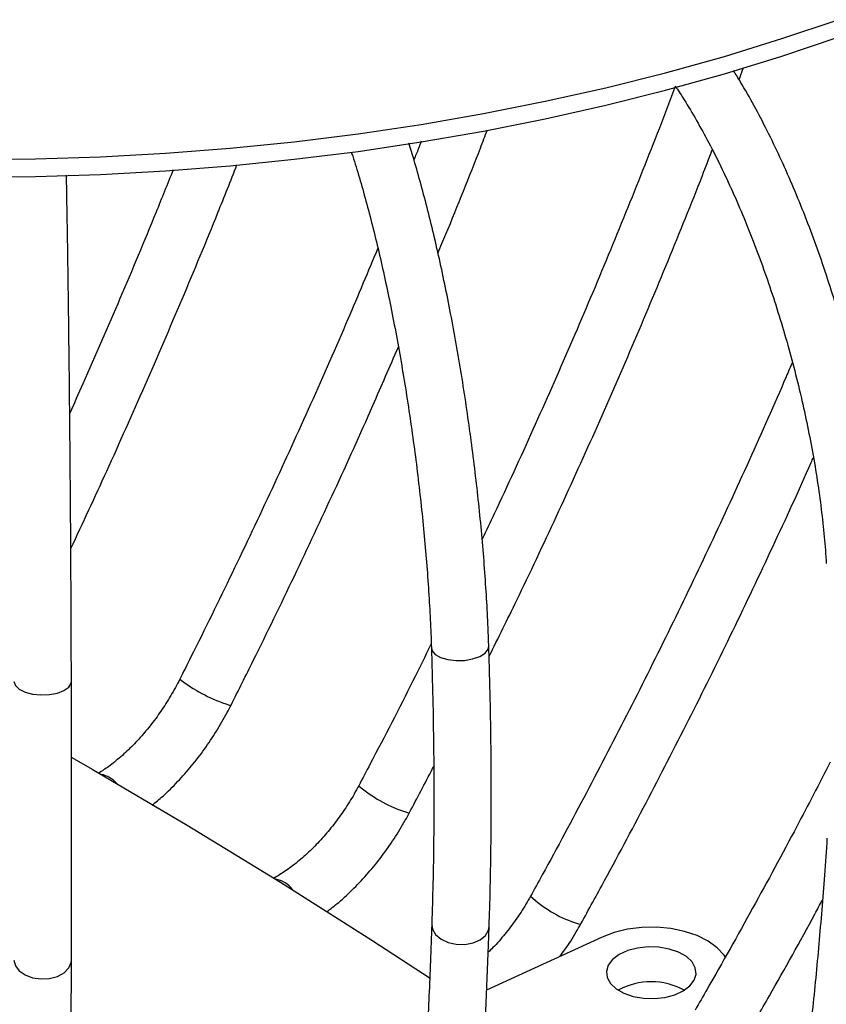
# Model space of a CAD drawing. Header units: millimetres. Extents: x 100 to 5840, y 99 to 4099.
# Tile 22 of 27: x 4503 to 4727, y 2006 to 2280. Entities that reach past the tile are written whole.
import ezdxf

# ---------------------------------------------------------------- set-up
doc = ezdxf.new("R2010")
doc.units = ezdxf.units.MM
doc.header["$LTSCALE"] = 20

msp = doc.modelspace()

# ---------------------------------------------------------------- linework, layer by layer
at = {"color": 7, "linetype": 'Continuous', "lineweight": 25}
for p, q in [((4703.01, 2263.703), (4704.246, 2267.077)), ((4664.836, 2024.696), (4632.7, 2009.908))]:
    msp.add_line(p, q, dxfattribs=at)
at = {"color": 7, "linetype": 'Continuous', "lineweight": 25, "flags": 128}
for points in [[(4488.894, 2241.434), (4507.047, 2241.599), (4525.173, 2242.177), (4543.247, 2243.168), (4561.238, 2244.57), (4579.12, 2246.38), (4596.864, 2248.597), (4614.442, 2251.216), (4631.828, 2254.233), (4648.994, 2257.644), (4665.914, 2261.444), (4682.561, 2265.625), (4698.909, 2270.183), (4714.932, 2275.11), (4730.607, 2280.398)], [(4488.894, 2236.534), (4507.047, 2236.699), (4525.173, 2237.278), (4543.247, 2238.269), (4561.238, 2239.671), (4579.12, 2241.481), (4596.864, 2243.698), (4614.442, 2246.317), (4631.828, 2249.334), (4648.994, 2252.745), (4665.914, 2256.544), (4682.561, 2260.726), (4698.909, 2265.284), (4714.932, 2270.211), (4730.607, 2275.498)], [(4517.127, 2074.733), (4522.798, 2071.472), (4549.298, 2055.88), (4575.278, 2040.001), (4600.731, 2023.84), (4616.933, 2013.223)], [(4699.327, 2018.937), (4698.848, 2019.66), (4696.944, 2021.73), (4694.413, 2023.563), (4691.342, 2025.096), (4687.836, 2026.277), (4684.013, 2027.066), (4680.004, 2027.437), (4675.946, 2027.375), (4671.976, 2026.885), (4668.23, 2025.981), (4664.836, 2024.696)], [(4668.774, 2010.266), (4670.922, 2009.047), (4673.514, 2008.159), (4676.398, 2007.656), (4679.408, 2007.565), (4682.367, 2007.893), (4685.105, 2008.62), (4687.461, 2009.705), (4689.299, 2011.083), (4690.513, 2012.675), (4691.031, 2014.389), (4690.824, 2016.124), (4689.904, 2017.781), (4688.323, 2019.262), (4686.174, 2020.482), (4683.583, 2021.369), (4680.698, 2021.873), (4677.689, 2021.963), (4674.729, 2021.635), (4671.992, 2020.908), (4669.636, 2019.824), (4667.797, 2018.445), (4666.583, 2016.853), (4666.065, 2015.139), (4666.272, 2013.404), (4667.193, 2011.747), (4668.774, 2010.266)]]:
    msp.add_lwpolyline(points, dxfattribs=at)
at = {"color": 8, "linetype": 'Continuous', "lineweight": 25, "flags": 128}
for points in [[(4617.304, 2105.301), (4617.512, 2104.5), (4618.392, 2103.469), (4619.887, 2102.622), (4621.862, 2102.037), (4624.143, 2101.764), (4626.527, 2101.828), (4628.801, 2102.223), (4630.765, 2102.914), (4632.243, 2103.84), (4633.104, 2104.918), (4633.296, 2105.809)], [(4501.025, 2095.901), (4501.413, 2094.79), (4502.477, 2093.783), (4504.123, 2092.97), (4506.205, 2092.424), (4508.537, 2092.192), (4510.912, 2092.295), (4513.12, 2092.725), (4514.963, 2093.442), (4516.279, 2094.383), (4516.951, 2095.466), (4517.024, 2095.983)], [(4560.023, 2089.696), (4561.061, 2089.364), (4561.504, 2089.353), (4561.511, 2089.363)], [(4609.58, 2059.745), (4610.675, 2059.39), (4611.189, 2059.368), (4611.213, 2059.395)], [(4617.405, 2028.21), (4617.612, 2026.876), (4618.493, 2025.387), (4619.988, 2024.124), (4621.963, 2023.199), (4624.245, 2022.694), (4626.628, 2022.655), (4628.903, 2023.085), (4630.867, 2023.945), (4632.344, 2025.159), (4633.205, 2026.62), (4633.395, 2027.649)], [(4657.158, 2028.743), (4658.308, 2028.364), (4658.893, 2028.33), (4658.943, 2028.376)], [(4501.031, 2018.27), (4501.419, 2016.701), (4502.484, 2015.277), (4504.13, 2014.125), (4506.211, 2013.347), (4508.543, 2013.012), (4510.918, 2013.15), (4513.126, 2013.749), (4514.97, 2014.755), (4516.285, 2016.079), (4516.957, 2017.603), (4517.03, 2018.32)]]:
    msp.add_lwpolyline(points, dxfattribs=at)
at = {"color": 8, "linetype": 'Continuous', "lineweight": 25}
for centre, radius, start, end in [((4575.104, 2133.194), 46.039, 232.72448, 250.87809), ((4523.844, 2062.481), 7.682, 40.62674, 79.04662), ((4622.231, 2096.539), 38.908, 229.69812, 251.02537), ((4572.575, 2033.475), 7.498, 36.33139, 79.75153), ((4667.929, 2060.422), 33.46, 226.59713, 251.22152)]:
    msp.add_arc(centre, radius, start, end, dxfattribs=at)
at = {"color": 7, "linetype": 'Continuous', "lineweight": 25}
msp.add_arc((4678.548, 1993.413), 18.838, 60.84498, 119.15502, dxfattribs=at)
for points, knots in [([(4743.28, 2129.824), (4743.188, 2131.212), (4742.921, 2135.246), (4742.268, 2142.1), (4741.233, 2150.416), (4739.929, 2158.874), (4738.368, 2167.429), (4736.559, 2176.042), (4734.509, 2184.673), (4732.231, 2193.281), (4729.733, 2201.824), (4727.029, 2210.261), (4724.132, 2218.553), (4721.054, 2226.658), (4717.809, 2234.54), (4714.411, 2242.158), (4710.876, 2249.485), (4707.211, 2256.459), (4704.066, 2262.057), (4702.116, 2265.156), (4701.455, 2266.205)], [0, 0, 0, 0, 0.030908, 0.0898146, 0.1486135, 0.2073129, 0.2659364, 0.3245045, 0.3830351, 0.4415449, 0.5000493, 0.5585608, 0.6170925, 0.6756606, 0.7342824, 0.7929775, 0.8517681, 0.9106804, 0.9697454, 1, 1, 1, 1]), ([(4685.237, 2261.864), (4685.075, 2261.426), (4681.988, 2253.091), (4675.597, 2236.876), (4666.036, 2213.239), (4656.039, 2189.65), (4645.635, 2166.129), (4637.431, 2148.118), (4632.575, 2137.984), (4631.448, 2135.632)], [0, 0, 0, 0, 0.0103521, 0.1969895, 0.3836321, 0.5702793, 0.756931, 0.9435866, 1, 1, 1, 1]), ([(4685.237, 2261.864), (4685.631, 2261.286), (4687.188, 2259.005), (4689.895, 2254.545), (4693.329, 2248.512), (4696.705, 2242.036), (4700, 2235.197), (4703.191, 2228.024), (4706.257, 2220.562), (4709.177, 2212.854), (4711.935, 2204.945), (4714.512, 2196.881), (4716.894, 2188.708), (4719.066, 2180.473), (4721.015, 2172.225), (4722.732, 2164.011), (4724.205, 2155.881), (4725.429, 2147.879), (4726.393, 2140.058), (4726.988, 2133.733), (4727.23, 2130.062), (4727.309, 2128.853)], [0, 0, 0, 0, 0.0187445, 0.073995, 0.1295034, 0.1852244, 0.2411184, 0.2971516, 0.3532952, 0.4095245, 0.4658181, 0.5221571, 0.5785244, 0.634904, 0.691278, 0.7476284, 0.8039386, 0.8601913, 0.9163665, 0.9724421, 1, 1, 1, 1]), ([(4619.142, 2215.343), (4619.88, 2217.108), (4623.959, 2226.852), (4628.546, 2238.295), (4632.255, 2247.981), (4632.896, 2249.656)], [0, 0, 0, 0, 0.1546364, 0.8538742, 1, 1, 1, 1]), ([(4633.296, 2105.81), (4633.249, 2107.185), (4633.11, 2111.18), (4632.77, 2117.997), (4632.23, 2126.299), (4631.549, 2134.777), (4630.734, 2143.383), (4629.787, 2152.078), (4628.715, 2160.817), (4627.522, 2169.557), (4626.214, 2178.255), (4624.798, 2186.868), (4623.281, 2195.354), (4621.67, 2203.669), (4619.972, 2211.774), (4618.195, 2219.628), (4616.347, 2227.199), (4614.435, 2234.432), (4612.651, 2240.732), (4611.488, 2244.422), (4610.998, 2245.978)], [0, 0, 0, 0, 0.0304567, 0.0885133, 0.1465011, 0.2044236, 0.2622987, 0.3201408, 0.3779623, 0.4357743, 0.493587, 0.5514077, 0.6092472, 0.6671171, 0.7250308, 0.7830041, 0.8410564, 0.8992128, 0.9575059, 1, 1, 1, 1]), ([(4614.499, 2246.519), (4614.238, 2245.841), (4613.573, 2244.113), (4612.866, 2242.389), (4612.437, 2241.341)], [0, 0, 0, 0, 0.3922942, 1, 1, 1, 1]), ([(4594.992, 2243.502), (4595.123, 2243.114), (4595.878, 2240.879), (4597.249, 2236.342), (4599.09, 2229.901), (4600.899, 2223.014), (4602.664, 2215.774), (4604.372, 2208.211), (4606.011, 2200.373), (4607.573, 2192.304), (4609.047, 2184.05), (4610.426, 2175.657), (4611.699, 2167.173), (4612.862, 2158.645), (4613.906, 2150.121), (4614.827, 2141.649), (4615.619, 2133.276), (4616.278, 2125.049), (4616.799, 2117.019), (4617.126, 2110.451), (4617.259, 2106.616), (4617.304, 2105.299)], [0, 0, 0, 0, 0.01165186, 0.0671755, 0.12299577, 0.17903859, 0.23524965, 0.29158855, 0.34802467, 0.40453431, 0.46109861, 0.51770217, 0.57433189, 0.63097625, 0.68762457, 0.74426326, 0.80088133, 0.85746703, 0.91400696, 0.97048525, 1, 1, 1, 1]), ([(4633.383, 2102.896), (4635.939, 2108.071), (4642.354, 2121.06), (4652.199, 2141.982), (4662.963, 2165.629), (4673.332, 2189.356), (4683.28, 2213.145), (4690.687, 2231.418), (4694.641, 2241.765), (4695.554, 2244.155)], [0, 0, 0, 0, 0.1110877, 0.2787884, 0.446492, 0.614199, 0.7819097, 0.9496245, 1, 1, 1, 1]), ([(4516.87, 2132.959), (4520.222, 2140.158), (4527.27, 2155.293), (4537.597, 2178.492), (4547.919, 2202.513), (4556.448, 2223.008), (4561.395, 2235.511), (4563.155, 2239.961)], [0, 0, 0, 0, 0.2033641, 0.4276009, 0.6518408, 0.8760845, 1, 1, 1, 1]), ([(4517.024, 2095.981), (4517.021, 2097.336), (4517.013, 2101.267), (4516.993, 2107.992), (4516.96, 2116.198), (4516.919, 2124.599), (4516.87, 2133.147), (4516.813, 2141.798), (4516.748, 2150.506), (4516.676, 2159.226), (4516.597, 2167.911), (4516.512, 2176.517), (4516.421, 2184.997), (4516.323, 2193.308), (4516.221, 2201.407), (4516.115, 2209.25), (4516.004, 2216.798), (4515.89, 2224.002), (4515.774, 2230.807), (4515.695, 2234.975), (4515.657, 2237.031)], [0, 0, 0, 0, 0.0300494, 0.0871902, 0.144335, 0.2014756, 0.2586132, 0.3157487, 0.3728829, 0.4300166, 0.4871504, 0.5442849, 0.6014207, 0.6585586, 0.7156997, 0.7728449, 0.8299958, 0.8871541, 0.9443224, 1, 1, 1, 1]), ([(4545.378, 2238.593), (4543.779, 2234.592), (4538.987, 2222.601), (4530.594, 2202.688), (4522.588, 2184.071), (4517.79, 2173.459), (4516.568, 2170.758)], [0, 0, 0, 0, 0.1761373, 0.5279786, 0.8798266, 1, 1, 1, 1]), ([(4602.407, 2216.738), (4599.643, 2210.134), (4593.565, 2195.611), (4583.722, 2173.247), (4572.976, 2149.646), (4561.857, 2126.143), (4553.2, 2108.468), (4548.26, 2098.629), (4547.221, 2096.559)], [0, 0, 0, 0, 0.1634723, 0.3595439, 0.5556193, 0.751698, 0.9477795, 1, 1, 1, 1]), ([(4561.511, 2089.363), (4563.576, 2093.486), (4569.561, 2105.438), (4579.203, 2125.312), (4590.299, 2149.014), (4599.953, 2170.317), (4605.747, 2183.745), (4608.105, 2189.212)], [0, 0, 0, 0, 0.1249972, 0.3623438, 0.5996972, 0.837054, 1, 1, 1, 1]), ([(4717.854, 2184.925), (4717.286, 2183.581), (4713.42, 2174.429), (4705.857, 2157.522), (4695.149, 2134.223), (4684.003, 2111.015), (4672.476, 2087.902), (4660.557, 2064.903), (4651.3, 2047.663), (4646.028, 2038.091), (4644.938, 2036.112)], [0, 0, 0, 0, 0.02675498, 0.18220216, 0.33765282, 0.49310667, 0.64856345, 0.80402286, 0.95948461, 1, 1, 1, 1]), ([(4658.943, 2028.376), (4661.158, 2032.408), (4667.576, 2044.094), (4677.914, 2063.541), (4689.821, 2086.747), (4701.346, 2110.065), (4712.432, 2133.487), (4719.881, 2149.597), (4723.515, 2157.913), (4723.716, 2158.373)], [0, 0, 0, 0, 0.0943037, 0.27334, 0.4523817, 0.6314262, 0.810474, 0.9895253, 1, 1, 1, 1]), ([(4617.264, 2106.408), (4615.565, 2102.963), (4610.042, 2091.761), (4603.238, 2078.599), (4598.13, 2068.891), (4597.064, 2066.865)], [0, 0, 0, 0, 0.2600973, 0.8456606, 1, 1, 1, 1]), ([(4617.304, 2105.299), (4617.378, 2102.869), (4617.593, 2095.825), (4617.839, 2084.397), (4617.994, 2071.142), (4618.006, 2058.24), (4617.874, 2045.715), (4617.654, 2035.753), (4617.465, 2030.014), (4617.405, 2028.209)], [0, 0, 0, 0, 0.08809197, 0.2552935, 0.42244729, 0.58953056, 0.75653191, 0.92343788, 1, 1, 1, 1]), ([(4633.395, 2027.652), (4633.464, 2029.765), (4633.665, 2035.907), (4633.887, 2046.381), (4634.011, 2059.182), (4633.987, 2072.341), (4633.817, 2085.835), (4633.565, 2097.041), (4633.359, 2103.766), (4633.296, 2105.81)], [0, 0, 0, 0, 0.08809751, 0.25602679, 0.42385963, 0.59159191, 0.75923851, 0.92681187, 1, 1, 1, 1]), ([(4517.03, 2018.317), (4517.034, 2020.408), (4517.047, 2026.475), (4517.06, 2036.834), (4517.068, 2049.505), (4517.066, 2062.553), (4517.056, 2075.954), (4517.041, 2087.147), (4517.028, 2093.893), (4517.024, 2095.981)], [0, 0, 0, 0, 0.0880667, 0.2554619, 0.4228577, 0.5902464, 0.7576292, 0.9250069, 1, 1, 1, 1]), ([(4547.221, 2096.559), (4546.816, 2095.776), (4545.628, 2093.478), (4543.422, 2089.77), (4540.542, 2085.564), (4537.441, 2081.645), (4534.179, 2078.071), (4530.819, 2074.911), (4527.598, 2072.299), (4525.538, 2070.968), (4524.6, 2070.363)], [0, 0, 0, 0, 0.0708384, 0.2077117, 0.3445891, 0.481194, 0.617334, 0.752823, 0.8874952, 1, 1, 1, 1]), ([(4539.51, 2061.445), (4540.529, 2062.28), (4542.975, 2064.284), (4546.657, 2067.962), (4550.532, 2072.342), (4554.15, 2077.061), (4557.476, 2082.048), (4559.885, 2086.196), (4561.154, 2088.668), (4561.511, 2089.363)], [0, 0, 0, 0, 0.11746971, 0.28188847, 0.44586674, 0.609474, 0.77283566, 0.93610329, 1, 1, 1, 1]), ([(4826.175, 2089.364), (4825.844, 2085.904), (4824.884, 2075.87), (4823.003, 2059.532), (4820.409, 2040.48), (4817.431, 2021.809), (4814.079, 2003.525), (4810.353, 1985.64), (4806.255, 1968.164), (4801.789, 1951.106), (4796.957, 1934.478), (4791.762, 1918.287), (4786.209, 1902.543), (4780.3, 1887.255), (4774.039, 1872.43), (4767.429, 1858.078), (4760.475, 1844.206), (4753.181, 1830.821), (4745.55, 1817.93), (4737.587, 1805.541), (4729.295, 1793.659), (4720.68, 1782.291), (4711.744, 1771.443), (4702.494, 1761.12), (4693.094, 1751.502), (4685.804, 1744.636), (4681.714, 1741.014), (4680.802, 1740.206)], [0, 0, 0, 0, 0.02212983, 0.06416929, 0.10620657, 0.1482417, 0.19027524, 0.23230793, 0.27434048, 0.31637373, 0.35840886, 0.40044726, 0.44249058, 0.48454068, 0.52659972, 0.56867012, 0.61075454, 0.65285594, 0.69497744, 0.73712235, 0.77929405, 0.82149587, 0.86373096, 0.90600209, 0.94831148, 0.98847619, 1, 1, 1, 1]), ([(4691.363, 1728.187), (4693.2, 1729.825), (4698.491, 1734.54), (4706.996, 1742.753), (4716.776, 1752.996), (4726.234, 1763.783), (4735.371, 1775.1), (4744.179, 1786.944), (4752.655, 1799.306), (4760.791, 1812.18), (4768.583, 1825.559), (4776.026, 1839.433), (4783.115, 1853.796), (4789.846, 1868.638), (4796.215, 1883.95), (4802.218, 1899.722), (4807.851, 1915.946), (4813.111, 1932.612), (4817.996, 1949.708), (4822.502, 1967.226), (4826.628, 1985.155), (4830.37, 2003.484), (4833.727, 2022.202), (4836.699, 2041.297), (4839.279, 2060.764), (4841.015, 2076.358), (4841.878, 2085.472), (4842.107, 2087.893)], [0, 0, 0, 0, 0.0221318, 0.0637295, 0.1053507, 0.1470073, 0.1886994, 0.2304263, 0.2721867, 0.3139785, 0.3557993, 0.3976463, 0.4395166, 0.4814072, 0.5233153, 0.565238, 0.6071729, 0.6491176, 0.69107, 0.7330281, 0.7749903, 0.8169551, 0.8589214, 0.9008879, 0.9428538, 0.9848182, 1, 1, 1, 1]), ([(4611.213, 2059.395), (4613.371, 2063.468), (4615.646, 2067.762), (4617.844, 2072.083), (4617.957, 2072.307)], [0, 0, 0, 0, 0.94834882, 1, 1, 1, 1]), ([(4728.41, 2073.415), (4725.317, 2067.428), (4718.285, 2053.815), (4706.837, 2032.718), (4697.309, 2015.705), (4691.885, 2006.273), (4690.774, 2004.342)], [0, 0, 0, 0, 0.2580585, 0.5867205, 0.9153874, 1, 1, 1, 1]), ([(4597.064, 2066.865), (4596.646, 2066.094), (4595.419, 2063.829), (4593.136, 2060.178), (4590.154, 2056.043), (4586.94, 2052.196), (4583.557, 2048.696), (4580.068, 2045.609), (4576.678, 2043.037), (4574.491, 2041.727), (4573.474, 2041.117)], [0, 0, 0, 0, 0.07031668, 0.20643169, 0.34258384, 0.47850599, 0.61402027, 0.74895845, 0.88317633, 1, 1, 1, 1]), ([(4588.092, 2031.69), (4589.228, 2032.563), (4591.841, 2034.568), (4595.735, 2038.226), (4599.752, 2042.516), (4603.507, 2047.151), (4606.964, 2052.066), (4609.489, 2056.195), (4610.825, 2058.674), (4611.213, 2059.395)], [0, 0, 0, 0, 0.1249857, 0.2872876, 0.4492438, 0.6109078, 0.7723871, 0.9338162, 1, 1, 1, 1]), ([(4727.501, 2052.255), (4727.268, 2048.822), (4726.593, 2038.876), (4725.271, 2022.718), (4723.449, 2003.923), (4721.359, 1985.554), (4719.006, 1967.614), (4716.391, 1950.116), (4713.517, 1933.07), (4710.386, 1916.487), (4707, 1900.376), (4703.362, 1884.746), (4699.476, 1869.608), (4695.343, 1854.969), (4690.968, 1840.839), (4686.354, 1827.225), (4681.504, 1814.134), (4676.424, 1801.575), (4671.116, 1789.554), (4665.585, 1778.078), (4659.835, 1767.151), (4653.87, 1756.779), (4647.695, 1746.967), (4641.315, 1737.717), (4634.729, 1729.04), (4629.472, 1722.734), (4626.409, 1719.33), (4625.652, 1718.488)], [0, 0, 0, 0, 0.022132, 0.0641233, 0.1061074, 0.1480823, 0.1900477, 0.2320029, 0.2739477, 0.3158817, 0.3578045, 0.3997161, 0.4416165, 0.4835059, 0.525385, 0.5672547, 0.6091166, 0.6509729, 0.6928266, 0.7346808, 0.77654, 0.8184106, 0.8603007, 0.9022203, 0.9441815, 0.9861985, 1, 1, 1, 1]), ([(4637.49, 1707.725), (4638.794, 1709.183), (4642.56, 1713.392), (4648.609, 1720.796), (4655.56, 1730.119), (4662.275, 1740.023), (4668.756, 1750.494), (4674.997, 1761.526), (4680.993, 1773.111), (4686.741, 1785.241), (4692.238, 1797.907), (4697.481, 1811.101), (4702.468, 1824.814), (4707.196, 1839.036), (4711.663, 1853.76), (4715.867, 1868.976), (4719.808, 1884.675), (4723.483, 1900.849), (4726.891, 1917.486), (4730.03, 1934.579), (4732.9, 1952.118), (4735.5, 1970.091), (4737.828, 1988.491), (4739.884, 2007.304), (4741.664, 2026.525), (4742.802, 2041.243), (4743.355, 2049.539), (4743.466, 2051.21)], [0, 0, 0, 0, 0.0221442, 0.0639459, 0.1058068, 0.1477433, 0.1897411, 0.2317865, 0.2738673, 0.315973, 0.358095, 0.400226, 0.4423604, 0.4844926, 0.5266197, 0.5687396, 0.6108508, 0.6529522, 0.6950434, 0.7371242, 0.7791944, 0.8212542, 0.863304, 0.9053439, 0.9473746, 0.9893963, 1, 1, 1, 1]), ([(4644.938, 2036.112), (4644.507, 2035.353), (4643.241, 2033.122), (4640.888, 2029.525), (4637.8, 2025.48), (4635.187, 2022.43), (4633.567, 2020.876), (4633.122, 2020.448)], [0, 0, 0, 0, 0.1324094, 0.389211, 0.6461232, 0.902694, 1, 1, 1, 1]), ([(4704.634, 1996.348), (4706.916, 2000.333), (4713.53, 2011.882), (4720.752, 2024.764), (4725.529, 2033.711), (4726.221, 2035.006)], [0, 0, 0, 0, 0.3105761, 0.9001571, 1, 1, 1, 1]), ([(4617.405, 2028.209), (4617.282, 2024.789), (4616.924, 2014.879), (4616.223, 1998.798), (4615.258, 1980.119), (4614.149, 1961.889), (4612.901, 1944.114), (4611.514, 1926.805), (4609.99, 1909.973), (4608.329, 1893.628), (4606.532, 1877.78), (4604.602, 1862.439), (4602.541, 1847.615), (4600.348, 1833.317), (4598.028, 1819.554), (4595.582, 1806.335), (4593.013, 1793.669), (4590.323, 1781.564), (4587.515, 1770.029), (4584.594, 1759.071), (4581.562, 1748.698), (4578.425, 1738.917), (4575.188, 1729.735), (4571.856, 1721.157), (4568.435, 1713.196), (4565.605, 1707.231), (4563.911, 1703.968), (4563.406, 1702.994)], [0, 0, 0, 0, 0.0221252, 0.06411, 0.1060882, 0.1480573, 0.1900165, 0.2319646, 0.2739004, 0.3158224, 0.3577291, 0.3996185, 0.4414886, 0.4833371, 0.5251611, 0.5669577, 0.6087233, 0.6504539, 0.6921451, 0.733792, 0.7753891, 0.8169307, 0.8584109, 0.8998243, 0.9411662, 0.9824348, 1, 1, 1, 1]), ([(4653.11, 2019.3), (4653.555, 2019.89), (4655.204, 2022.08), (4657.117, 2025.152), (4658.522, 2027.633), (4658.943, 2028.376)], [0, 0, 0, 0, 0.205477, 0.7620399, 1, 1, 1, 1]), ([(4577.564, 1695.542), (4578.258, 1696.883), (4580.291, 1700.815), (4583.551, 1707.785), (4587.297, 1716.643), (4590.895, 1726.082), (4594.35, 1736.086), (4597.663, 1746.65), (4600.835, 1757.769), (4603.867, 1769.437), (4606.76, 1781.648), (4609.513, 1794.397), (4612.129, 1807.677), (4614.605, 1821.482), (4616.942, 1835.805), (4619.14, 1850.639), (4621.197, 1865.976), (4623.115, 1881.808), (4624.891, 1898.127), (4626.526, 1914.925), (4628.019, 1932.191), (4629.369, 1949.917), (4630.576, 1968.093), (4631.64, 1986.708), (4632.543, 2005.421), (4633.096, 2019.164), (4633.355, 2026.518), (4633.395, 2027.652)], [0, 0, 0, 0, 0.02214325, 0.06493675, 0.10768591, 0.15037154, 0.19298849, 0.23553766, 0.27802305, 0.32045005, 0.36282447, 0.40515199, 0.44743793, 0.48968711, 0.53190382, 0.57409186, 0.61625456, 0.65839484, 0.70051524, 0.74261799, 0.78470502, 0.82677803, 0.86883851, 0.91088777, 0.95292695, 0.99273863, 1, 1, 1, 1]), ([(4513.672, 1693.06), (4513.712, 1694.306), (4513.831, 1697.926), (4514.021, 1704.384), (4514.241, 1712.627), (4514.453, 1721.471), (4514.657, 1730.901), (4514.854, 1740.915), (4515.044, 1751.508), (4515.225, 1762.673), (4515.399, 1774.406), (4515.565, 1786.699), (4515.723, 1799.545), (4515.873, 1812.937), (4516.015, 1826.869), (4516.149, 1841.33), (4516.274, 1856.315), (4516.391, 1871.813), (4516.5, 1887.817), (4516.6, 1904.316), (4516.692, 1921.302), (4516.775, 1938.764), (4516.849, 1956.693), (4516.915, 1975.078), (4516.972, 1993.911), (4517.009, 2008.415), (4517.027, 2016.625), (4517.03, 2018.317)], [0, 0, 0, 0, 0.0221091, 0.0642771, 0.1064139, 0.1485225, 0.1906101, 0.2326819, 0.2747415, 0.3167916, 0.358834, 0.4008703, 0.4429016, 0.4849288, 0.5269526, 0.5689735, 0.610992, 0.6530085, 0.6950231, 0.7370363, 0.7790481, 0.8210588, 0.8630685, 0.9050773, 0.9470853, 0.9890927, 1, 1, 1, 1])]:
    msp.add_open_spline(points, degree=3, knots=knots, dxfattribs=at)

doc.saveas('drawing.dxf')
